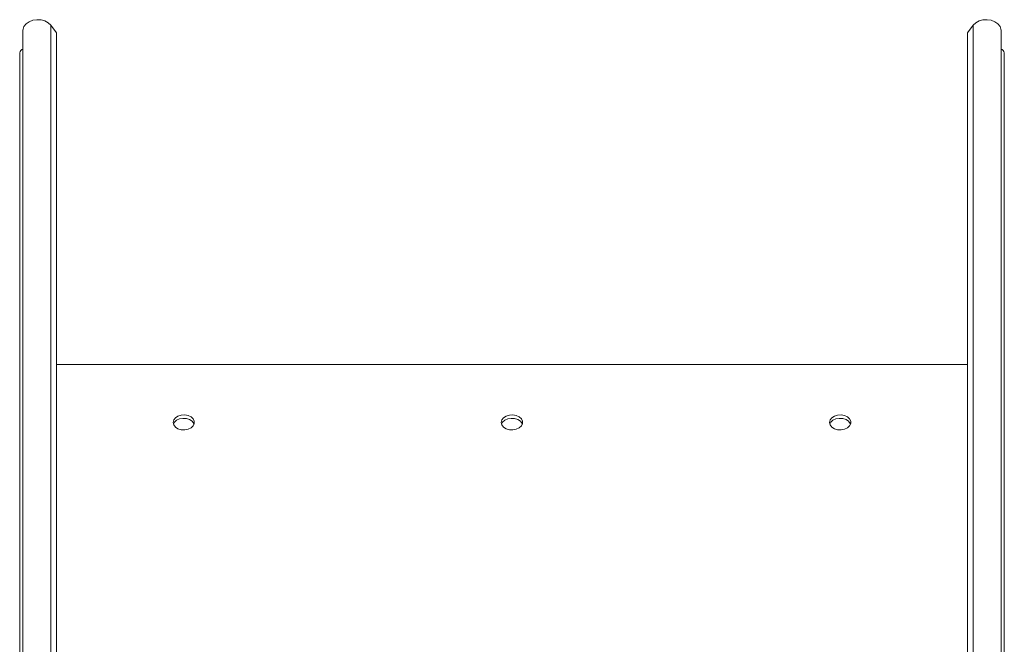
# Model space of a CAD drawing. Header units: millimetres. Extents: x -443 to 4177, y -1458 to 97.
# Tile 26 of 33: x 2390 to 2690, y -93 to 97. Entities that reach past the tile are written whole.
import ezdxf

# ---------------------------------------------------------------- set-up
doc = ezdxf.new("R2010")
doc.units = ezdxf.units.MM

msp = doc.modelspace()

# ---------------------------------------------------------------- linework, layer by layer
at = {"color": 7, "linetype": 'Continuous', "lineweight": 15}
for p, q in [((2390.72, 93.81), (2390.72, -189.03)), ((2399.19, 95.31), (2400.93, 93)), ((2400.93, -189.84), (2400.93, 93)), ((2678.51, 93), (2680.25, 95.31)), ((2678.51, -189.84), (2678.51, 93)), ((2688.72, -189.03), (2688.72, 93.81)), ((2389.72, -195.96), (2389.72, 86.88)), ((2689.72, -195.96), (2689.72, 86.88)), ((2678.51, -8.01), (2400.93, -8.01))]:
    msp.add_line(p, q, dxfattribs=at)
at = {"color": 7, "linetype": 'Continuous', "lineweight": 0}
for p, q in [((2399.19, -187.53), (2399.19, 95.31)), ((2680.25, -187.53), (2680.25, 95.31))]:
    msp.add_line(p, q, dxfattribs=at)
at = {"color": 7, "linetype": 'Continuous', "lineweight": 15, "flags": 128}
for points in [[(2390.72, 93.81), (2390.74, 94.07), (2391.02, 94.95), (2391.65, 95.74), (2392.56, 96.38), (2393.69, 96.8), (2394.95, 96.99), (2396.22, 96.91), (2397.42, 96.59), (2398.44, 96.04), (2399.19, 95.31)], [(2680.25, 95.31), (2681.01, 96.04), (2682.03, 96.59), (2683.22, 96.91), (2684.5, 96.99), (2685.75, 96.8), (2686.88, 96.38), (2687.8, 95.74), (2688.42, 94.95), (2688.71, 94.07), (2688.72, 93.81)], [(2436.47, -25.69), (2436.65, -24.94), (2437.16, -24.28), (2437.95, -23.77), (2438.93, -23.46), (2439.99, -23.4), (2441.03, -23.59), (2441.92, -24), (2442.58, -24.6), (2442.93, -25.31), (2442.93, -26.07), (2442.58, -26.78), (2441.92, -27.38), (2441.03, -27.79), (2439.99, -27.98), (2438.93, -27.92), (2437.95, -27.61), (2437.16, -27.1), (2436.65, -26.44), (2436.47, -25.69)], [(2536.47, -25.69), (2536.65, -24.94), (2537.16, -24.28), (2537.95, -23.77), (2538.93, -23.46), (2539.99, -23.4), (2541.03, -23.59), (2541.92, -24), (2542.58, -24.6), (2542.93, -25.31), (2542.93, -26.07), (2542.58, -26.78), (2541.92, -27.38), (2541.03, -27.79), (2539.99, -27.98), (2538.93, -27.92), (2537.95, -27.61), (2537.16, -27.1), (2536.65, -26.44), (2536.47, -25.69)], [(2636.47, -25.69), (2636.65, -24.94), (2637.16, -24.28), (2637.95, -23.77), (2638.93, -23.46), (2639.99, -23.4), (2641.03, -23.59), (2641.92, -24), (2642.58, -24.6), (2642.93, -25.31), (2642.93, -26.07), (2642.58, -26.78), (2641.92, -27.38), (2641.03, -27.79), (2639.99, -27.98), (2638.93, -27.92), (2637.95, -27.61), (2637.16, -27.1), (2636.65, -26.44), (2636.47, -25.69)], [(2442.89, -26.22), (2442.8, -26), (2442.29, -25.34), (2441.5, -24.83), (2440.52, -24.52), (2439.45, -24.46), (2438.42, -24.65), (2437.52, -25.06), (2436.86, -25.66), (2436.56, -26.22)], [(2542.89, -26.22), (2542.8, -26), (2542.29, -25.34), (2541.5, -24.83), (2540.52, -24.52), (2539.45, -24.46), (2538.42, -24.65), (2537.52, -25.06), (2536.86, -25.66), (2536.56, -26.22)], [(2642.89, -26.22), (2642.8, -26), (2642.29, -25.34), (2641.5, -24.83), (2640.52, -24.52), (2639.45, -24.46), (2638.42, -24.65), (2637.52, -25.06), (2636.86, -25.66), (2636.56, -26.22)]]:
    msp.add_lwpolyline(points, dxfattribs=at)
at = {"color": 7, "linetype": 'Continuous', "lineweight": 15}
for centre, radius, start, end in [((2391.06, 86.71), 1.35, 104.6071, 172.8876), ((2688.44, 86.76), 1.29, 5.342, 77.1624)]:
    msp.add_arc(centre, radius, start, end, dxfattribs=at)

doc.saveas('drawing.dxf')
